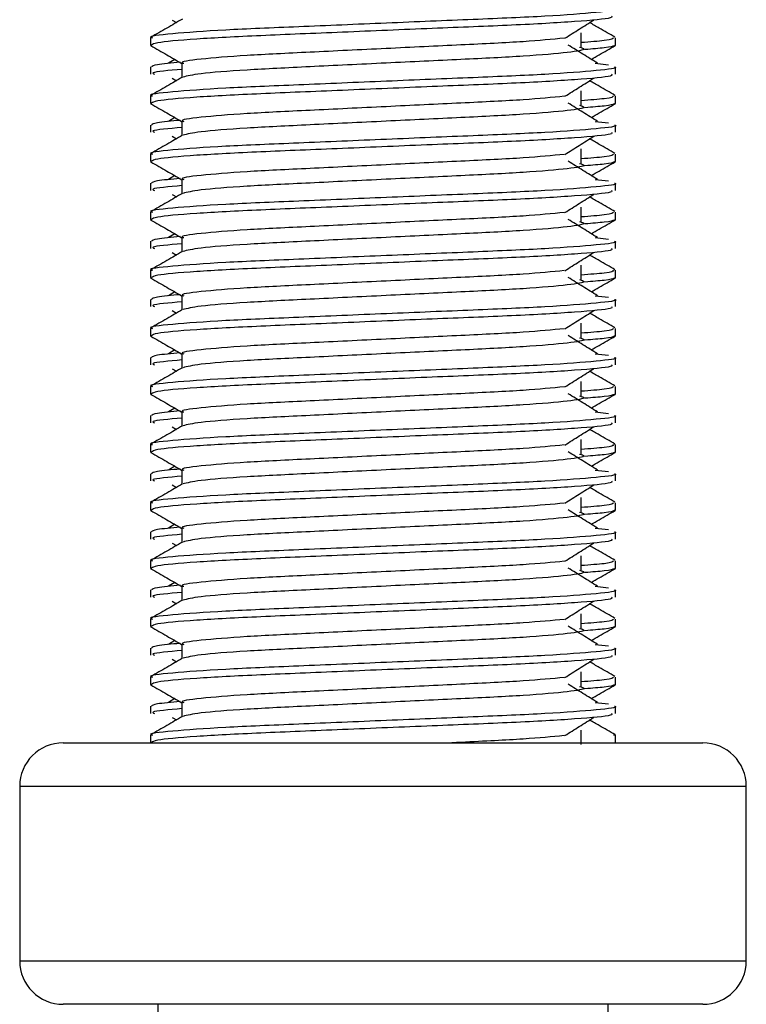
# Model space of a CAD drawing. Header units: millimetres. Extents: x 0 to 420, y 0 to 297.
# Tile 11 of 62: x 85.03 to 86.85, y 186.55 to 189.01. Entities that reach past the tile are written whole.
import ezdxf

# ---------------------------------------------------------------- set-up
doc = ezdxf.new("R2010")
doc.units = ezdxf.units.MM

msp = doc.modelspace()

# ---------------------------------------------------------------- linework, layer by layer
at = {"color": 7, "linetype": 'Continuous', "lineweight": 25}
for p, q in [((85.41129, 189.00728), (85.42158, 189.0008)), ((86.43259, 188.9393), (86.43259, 188.97559)), ((85.35699, 188.96269), (85.35699, 188.9446)), ((86.51853, 188.9446), (86.51853, 188.96269)), ((85.35733, 188.94383), (85.36027, 188.94317)), ((86.516, 188.9446), (86.51818, 188.94383)), ((85.41741, 188.90893), (85.40174, 188.89921)), ((85.43557, 188.89917), (85.43557, 188.86371)), ((86.46793, 188.89925), (86.50067, 188.89572)), ((85.35699, 188.89015), (85.35699, 188.872)), ((86.51853, 188.872), (86.51853, 188.89015)), ((85.41129, 188.86209), (85.42158, 188.85561)), ((86.43259, 188.7941), (86.43259, 188.8304)), ((85.35699, 188.8175), (85.35699, 188.79941)), ((86.51853, 188.79941), (86.51853, 188.8175)), ((85.35733, 188.79864), (85.36027, 188.79798)), ((86.516, 188.79941), (86.51818, 188.79864)), ((85.41741, 188.76374), (85.40174, 188.75402)), ((85.43557, 188.75398), (85.43557, 188.71852)), ((86.46793, 188.75406), (86.50067, 188.75053)), ((85.35699, 188.74496), (85.35699, 188.72681)), ((86.51853, 188.72681), (86.51853, 188.74496)), ((85.41129, 188.7169), (85.42158, 188.71041)), ((86.43259, 188.64891), (86.43259, 188.68521)), ((85.35699, 188.67231), (85.35699, 188.65422)), ((85.35733, 188.65344), (85.36027, 188.65279)), ((86.516, 188.65422), (86.51818, 188.65344)), ((86.51853, 188.65422), (86.51853, 188.67231)), ((85.41741, 188.61854), (85.40174, 188.60883)), ((85.43557, 188.60878), (85.43557, 188.57332)), ((86.46793, 188.60886), (86.50067, 188.60534)), ((85.35699, 188.59977), (85.35699, 188.58162)), ((86.51853, 188.58162), (86.51853, 188.59977)), ((85.41129, 188.5717), (85.42158, 188.56522)), ((86.43259, 188.50372), (86.43259, 188.54002)), ((85.35699, 188.52712), (85.35699, 188.50902)), ((85.35733, 188.50825), (85.36027, 188.5076)), ((86.516, 188.50902), (86.51818, 188.50825)), ((86.51853, 188.50902), (86.51853, 188.52712)), ((85.41741, 188.47335), (85.40174, 188.46364)), ((85.43557, 188.46359), (85.43557, 188.42813)), ((86.46793, 188.46367), (86.50067, 188.46014)), ((85.35699, 188.45458), (85.35699, 188.43642)), ((86.51853, 188.43642), (86.51853, 188.45458)), ((85.41129, 188.42651), (85.42158, 188.42003)), ((86.43259, 188.35853), (86.43259, 188.39482)), ((85.35699, 188.38192), (85.35699, 188.36383)), ((85.35733, 188.36306), (85.36027, 188.3624)), ((86.516, 188.36383), (86.51818, 188.36306)), ((86.51853, 188.36383), (86.51853, 188.38192)), ((85.35699, 188.30938), (85.35699, 188.29123)), ((85.41741, 188.32816), (85.40174, 188.31844)), ((85.43557, 188.3184), (85.43557, 188.28294)), ((86.46793, 188.31848), (86.50067, 188.31495)), ((86.51853, 188.29123), (86.51853, 188.30938)), ((85.41129, 188.28132), (85.42158, 188.27483)), ((85.35699, 188.23673), (85.35699, 188.21864)), ((86.43259, 188.21333), (86.43259, 188.24963)), ((86.51853, 188.21864), (86.51853, 188.23673)), ((85.35733, 188.21787), (85.36027, 188.21721)), ((86.516, 188.21864), (86.51818, 188.21787)), ((85.35699, 188.16419), (85.35699, 188.14604)), ((85.41741, 188.18297), (85.40174, 188.17325)), ((85.43557, 188.17321), (85.43557, 188.13774)), ((86.46793, 188.17329), (86.50067, 188.16976)), ((86.51853, 188.14604), (86.51853, 188.16419)), ((85.41129, 188.13612), (85.42158, 188.12964)), ((85.35699, 188.09154), (85.35699, 188.07345)), ((86.43259, 188.06814), (86.43259, 188.10444)), ((86.51853, 188.07345), (86.51853, 188.09154)), ((85.35733, 188.07267), (85.36027, 188.07202)), ((86.516, 188.07345), (86.51818, 188.07267)), ((85.41741, 188.03777), (85.40174, 188.02806)), ((85.35699, 188.019), (85.35699, 188.00085)), ((85.43557, 188.02801), (85.43557, 187.99255)), ((86.46793, 188.02809), (86.50067, 188.02457)), ((86.51853, 188.00085), (86.51853, 188.019)), ((85.41129, 187.99093), (85.42158, 187.98445)), ((85.35699, 187.94635), (85.35699, 187.92825)), ((86.43259, 187.92295), (86.43259, 187.95925)), ((86.51853, 187.92825), (86.51853, 187.94635)), ((85.35733, 187.92748), (85.36027, 187.92683)), ((86.516, 187.92825), (86.51818, 187.92748)), ((85.41741, 187.89258), (85.40174, 187.88287)), ((85.35699, 187.87381), (85.35699, 187.85565)), ((85.43557, 187.88282), (85.43557, 187.84736)), ((86.46793, 187.8829), (86.50067, 187.87937)), ((86.51853, 187.85565), (86.51853, 187.87381)), ((85.41129, 187.84574), (85.42158, 187.83926)), ((85.35699, 187.80115), (85.35699, 187.78306)), ((86.43259, 187.77776), (86.43259, 187.81405)), ((86.51853, 187.78306), (86.51853, 187.80115)), ((85.35733, 187.78229), (85.36027, 187.78163)), ((86.516, 187.78306), (86.51818, 187.78229)), ((85.41741, 187.74739), (85.40174, 187.73767)), ((85.35699, 187.72861), (85.35699, 187.71046)), ((85.43557, 187.73763), (85.43557, 187.70217)), ((86.46793, 187.73771), (86.50067, 187.73418)), ((86.51853, 187.71046), (86.51853, 187.72861)), ((85.41129, 187.70055), (85.42158, 187.69406)), ((86.43259, 187.63256), (86.43259, 187.66886)), ((85.35699, 187.65596), (85.35699, 187.63787)), ((86.51853, 187.63787), (86.51853, 187.65596)), ((85.35733, 187.6371), (85.36027, 187.63644)), ((86.516, 187.63787), (86.51818, 187.6371)), ((85.41741, 187.6022), (85.40174, 187.59248)), ((85.35699, 187.58342), (85.35699, 187.56527)), ((85.43557, 187.59244), (85.43557, 187.55697)), ((86.46793, 187.59252), (86.50067, 187.58899)), ((86.51853, 187.56527), (86.51853, 187.58342)), ((85.41129, 187.55535), (85.42158, 187.54887)), ((86.43259, 187.48737), (86.43259, 187.52367)), ((85.35699, 187.51077), (85.35699, 187.49268)), ((86.51853, 187.49268), (86.51853, 187.51077)), ((85.35733, 187.4919), (85.36027, 187.49125)), ((86.516, 187.49268), (86.51818, 187.4919)), ((85.41741, 187.457), (85.40174, 187.44729)), ((85.35699, 187.43823), (85.35699, 187.42008)), ((85.43557, 187.44724), (85.43557, 187.41178)), ((86.46793, 187.44732), (86.50067, 187.4438)), ((86.51853, 187.42008), (86.51853, 187.43823)), ((85.41129, 187.41016), (85.42158, 187.40368)), ((86.43259, 187.34218), (86.43259, 187.37848)), ((85.35699, 187.36558), (85.35699, 187.34748)), ((86.51853, 187.34748), (86.51853, 187.36558)), ((85.35733, 187.34671), (85.36027, 187.34606)), ((86.516, 187.34748), (86.51818, 187.34671)), ((85.41741, 187.31181), (85.40174, 187.3021)), ((85.43557, 187.30205), (85.43557, 187.26659)), ((86.46793, 187.30213), (86.50067, 187.2986)), ((85.35699, 187.29304), (85.35699, 187.27488)), ((86.51853, 187.27488), (86.51853, 187.29304)), ((85.41129, 187.26497), (85.42158, 187.25849)), ((86.43259, 187.19699), (86.43259, 187.23328)), ((85.1392, 187.20152), (86.73631, 187.20152)), ((85.35699, 187.22038), (85.35699, 187.20152)), ((86.51853, 187.20152), (86.51853, 187.22038)), ((85.0303, 187.09262), (85.0303, 186.65705)), ((86.84521, 187.09262), (85.0303, 187.09262)), ((86.84521, 186.65705), (86.84521, 187.09262)), ((85.0303, 186.65705), (85.90628, 186.65705)), ((85.90628, 186.65705), (86.84521, 186.65705)), ((85.91006, 186.54815), (85.1392, 186.54815)), ((85.37513, 186.54815), (85.37513, 186.11257)), ((86.73631, 186.54815), (85.91006, 186.54815)), ((86.50038, 186.11257), (86.50038, 186.54815))]:
    msp.add_line(p, q, dxfattribs=at)
for centre, start, end in [((85.1392, 187.09262), 90, 180), ((86.73631, 187.09262), 0, 90), ((85.1392, 186.65705), 180, 270), ((86.73631, 186.65705), 270, 0)]:
    msp.add_arc(centre, 0.10889, start, end, dxfattribs=at)
for points, knots in [([(86.51604, 189.03535), (86.51683, 189.03509), (86.52626, 189.03202), (86.47817, 189.02612), (86.35531, 189.01653), (86.16616, 189.00851), (85.94607, 188.99952), (85.72501, 188.99015), (85.53228, 188.98228), (85.4049, 188.97291), (85.34795, 188.96638), (85.36063, 188.96313), (85.36233, 188.96269)], [0, 0, 0, 0, 0.0110241, 0.1311888, 0.2546953, 0.3734373, 0.495237, 0.6181845, 0.7364377, 0.859358, 0.981202, 1, 1, 1, 1]), ([(85.43706, 189.00976), (85.42393, 189.00216), (85.39768, 188.98696), (85.37141, 188.97176), (85.35828, 188.96416)], [0, 0, 0, 0, 0.499935, 1, 1, 1, 1]), ([(86.50881, 189.01719), (86.50997, 189.01564), (86.51322, 189.0113), (86.42638, 189.00324), (86.26889, 188.99422), (86.06066, 188.98622), (85.83635, 188.97664), (85.62546, 188.96814), (85.46076, 188.95971), (85.3689, 188.95114), (85.36217, 188.94646), (85.35951, 188.9446)], [0, 0, 0, 0, 0.0687542, 0.1915913, 0.313424, 0.4320526, 0.5554842, 0.6757146, 0.7957061, 0.9191739, 1, 1, 1, 1]), ([(86.39213, 188.96181), (86.40413, 188.96939), (86.42813, 188.98455), (86.45219, 188.9997), (86.46422, 189.00728)], [0, 0, 0, 0, 0.4999896, 1, 1, 1, 1]), ([(86.51723, 188.96416), (86.5041, 188.97176), (86.483, 188.98397), (86.4619, 188.99619), (86.45393, 189.0008)], [0, 0, 0, 0, 0.622406, 1, 1, 1, 1]), ([(86.39065, 188.96187), (86.35993, 188.9589), (86.29761, 188.95287), (86.13457, 188.94497), (85.94513, 188.936), (85.75376, 188.92662), (85.58716, 188.91875), (85.47698, 188.90939), (85.42774, 188.90285), (85.43876, 188.89959), (85.44025, 188.89915)], [0, 0, 0, 0, 0.1340309, 0.2719374, 0.4133992, 0.5561955, 0.6935339, 0.8362986, 0.9778119, 1, 1, 1, 1]), ([(86.51318, 188.96269), (86.51209, 188.96044), (86.51028, 188.9567), (86.45462, 188.95248), (86.43259, 188.95081)], [0, 0, 0, 0, 0.6042483, 1, 1, 1, 1]), ([(85.35816, 188.94322), (85.37129, 188.93562), (85.3971, 188.92069), (85.4229, 188.90575), (85.43557, 188.89842)], [0, 0, 0, 0, 0.5088672, 1, 1, 1, 1]), ([(86.42862, 188.93937), (86.43397, 188.93783), (86.4491, 188.93348), (86.40725, 188.92629), (86.29825, 188.91671), (86.13537, 188.90869), (85.94505, 188.8997), (85.75326, 188.89032), (85.58917, 188.88247), (85.47067, 188.87316), (85.4489, 188.86736), (85.43828, 188.86452)], [0, 0, 0, 0, 0.0638066, 0.1803218, 0.300081, 0.415215, 0.5333173, 0.6525337, 0.7671935, 0.8863835, 1, 1, 1, 1]), ([(86.47377, 188.89921), (86.46154, 188.90679), (86.43707, 188.92195), (86.41265, 188.93711), (86.40044, 188.94469)], [0, 0, 0, 0, 0.5000108, 1, 1, 1, 1]), ([(86.51524, 188.94317), (86.51138, 188.94136), (86.50487, 188.9383), (86.46034, 188.93488), (86.44225, 188.93349)], [0, 0, 0, 0, 0.5937937, 1, 1, 1, 1]), ([(86.4581, 188.90893), (86.46472, 188.91276), (86.48447, 188.92419), (86.50422, 188.93562), (86.51735, 188.94322)], [0, 0, 0, 0, 0.3351873, 1, 1, 1, 1]), ([(85.43152, 188.90183), (85.40918, 188.89976), (85.36498, 188.89566), (85.36129, 188.89198), (85.35947, 188.89015)], [0, 0, 0, 0, 0.5055846, 1, 1, 1, 1]), ([(86.51604, 188.89015), (86.51683, 188.8899), (86.52626, 188.88683), (86.47817, 188.88092), (86.35531, 188.87133), (86.16616, 188.86332), (85.94607, 188.85433), (85.72501, 188.84495), (85.53228, 188.83708), (85.4049, 188.82772), (85.34795, 188.82118), (85.36063, 188.81794), (85.36233, 188.8175)], [0, 0, 0, 0, 0.0110241, 0.1311888, 0.2546953, 0.3734373, 0.495237, 0.6181845, 0.7364377, 0.859358, 0.981202, 1, 1, 1, 1]), ([(85.43557, 188.88406), (85.40262, 188.8811), (85.35557, 188.87687), (85.36413, 188.87312), (85.3667, 188.872)], [0, 0, 0, 0, 0.7002075, 1, 1, 1, 1]), ([(85.43706, 188.86457), (85.42393, 188.85697), (85.39768, 188.84177), (85.37141, 188.82657), (85.35828, 188.81897)], [0, 0, 0, 0, 0.499935, 1, 1, 1, 1]), ([(86.50881, 188.872), (86.50997, 188.87045), (86.51322, 188.86611), (86.42638, 188.85805), (86.26889, 188.84903), (86.06066, 188.84103), (85.83635, 188.83145), (85.62546, 188.82295), (85.46076, 188.81452), (85.3689, 188.80595), (85.36217, 188.80126), (85.35951, 188.79941)], [0, 0, 0, 0, 0.0687542, 0.1915913, 0.313424, 0.4320526, 0.5554842, 0.6757146, 0.7957061, 0.9191739, 1, 1, 1, 1]), ([(86.39213, 188.81662), (86.40413, 188.8242), (86.42813, 188.83935), (86.45219, 188.85451), (86.46422, 188.86209)], [0, 0, 0, 0, 0.4999896, 1, 1, 1, 1]), ([(86.51723, 188.81897), (86.5041, 188.82657), (86.483, 188.83878), (86.4619, 188.85099), (86.45393, 188.85561)], [0, 0, 0, 0, 0.622406, 1, 1, 1, 1]), ([(86.39065, 188.81667), (86.35993, 188.8137), (86.29761, 188.80768), (86.13457, 188.79978), (85.94513, 188.79081), (85.75376, 188.78143), (85.58716, 188.77356), (85.47698, 188.7642), (85.42774, 188.75766), (85.43876, 188.7544), (85.44025, 188.75396)], [0, 0, 0, 0, 0.1340309, 0.2719374, 0.4133992, 0.5561955, 0.6935339, 0.8362986, 0.9778119, 1, 1, 1, 1]), ([(86.51318, 188.8175), (86.51209, 188.81524), (86.51028, 188.81151), (86.45462, 188.80729), (86.43259, 188.80562)], [0, 0, 0, 0, 0.6042483, 1, 1, 1, 1]), ([(85.35816, 188.79803), (85.37129, 188.79043), (85.3971, 188.7755), (85.4229, 188.76056), (85.43557, 188.75323)], [0, 0, 0, 0, 0.5088672, 1, 1, 1, 1]), ([(86.42862, 188.79418), (86.43397, 188.79264), (86.4491, 188.78829), (86.40725, 188.7811), (86.29825, 188.77151), (86.13537, 188.7635), (85.94505, 188.75451), (85.75326, 188.74513), (85.58917, 188.73728), (85.47067, 188.72797), (85.4489, 188.72217), (85.43828, 188.71933)], [0, 0, 0, 0, 0.0638066, 0.1803218, 0.300081, 0.415215, 0.5333173, 0.6525337, 0.7671935, 0.8863835, 1, 1, 1, 1]), ([(86.47377, 188.75402), (86.46154, 188.7616), (86.43707, 188.77676), (86.41265, 188.79192), (86.40044, 188.79949)], [0, 0, 0, 0, 0.5000108, 1, 1, 1, 1]), ([(86.51524, 188.79798), (86.51138, 188.79617), (86.50487, 188.79311), (86.46034, 188.78968), (86.44225, 188.78829)], [0, 0, 0, 0, 0.5937937, 1, 1, 1, 1]), ([(86.4581, 188.76374), (86.46472, 188.76757), (86.48447, 188.779), (86.50422, 188.79043), (86.51735, 188.79803)], [0, 0, 0, 0, 0.3351873, 1, 1, 1, 1]), ([(85.43152, 188.75664), (85.40918, 188.75457), (85.36498, 188.75047), (85.36129, 188.74678), (85.35947, 188.74496)], [0, 0, 0, 0, 0.5055846, 1, 1, 1, 1]), ([(86.51604, 188.74496), (86.51683, 188.7447), (86.52626, 188.74164), (86.47817, 188.73573), (86.35531, 188.72614), (86.16616, 188.71812), (85.94607, 188.70913), (85.72501, 188.69976), (85.53228, 188.69189), (85.4049, 188.68253), (85.34795, 188.67599), (85.36063, 188.67274), (85.36233, 188.67231)], [0, 0, 0, 0, 0.0110241, 0.1311888, 0.2546953, 0.3734373, 0.495237, 0.6181845, 0.7364377, 0.859358, 0.981202, 1, 1, 1, 1]), ([(86.50881, 188.72681), (86.50997, 188.72525), (86.51322, 188.72092), (86.42638, 188.71286), (86.26889, 188.70383), (86.06066, 188.69583), (85.83635, 188.68626), (85.62546, 188.67776), (85.46076, 188.66933), (85.3689, 188.66076), (85.36217, 188.65607), (85.35951, 188.65422)], [0, 0, 0, 0, 0.0687542, 0.1915913, 0.313424, 0.4320526, 0.5554842, 0.6757146, 0.7957061, 0.9191739, 1, 1, 1, 1]), ([(85.43557, 188.73886), (85.40262, 188.7359), (85.35557, 188.73168), (85.36413, 188.72793), (85.3667, 188.72681)], [0, 0, 0, 0, 0.7002075, 1, 1, 1, 1]), ([(85.43706, 188.71938), (85.42393, 188.71178), (85.39768, 188.69657), (85.37141, 188.68138), (85.35828, 188.67378)], [0, 0, 0, 0, 0.499935, 1, 1, 1, 1]), ([(86.39213, 188.67143), (86.40413, 188.679), (86.42813, 188.69416), (86.45219, 188.70932), (86.46422, 188.7169)], [0, 0, 0, 0, 0.49998964, 1, 1, 1, 1]), ([(86.51723, 188.67378), (86.5041, 188.68138), (86.483, 188.69359), (86.4619, 188.7058), (86.45393, 188.71041)], [0, 0, 0, 0, 0.622406, 1, 1, 1, 1]), ([(85.35816, 188.65283), (85.37129, 188.64524), (85.3971, 188.63031), (85.4229, 188.61537), (85.43557, 188.60803)], [0, 0, 0, 0, 0.5088672, 1, 1, 1, 1]), ([(86.39065, 188.67148), (86.35993, 188.66851), (86.29761, 188.66248), (86.13457, 188.65459), (85.94513, 188.64562), (85.75376, 188.63624), (85.58716, 188.62837), (85.47698, 188.61901), (85.42774, 188.61246), (85.43876, 188.60921), (85.44025, 188.60877)], [0, 0, 0, 0, 0.1340309, 0.2719374, 0.4133992, 0.5561955, 0.6935339, 0.8362986, 0.9778119, 1, 1, 1, 1]), ([(86.47377, 188.60883), (86.46154, 188.61641), (86.43707, 188.63157), (86.41265, 188.64672), (86.40044, 188.6543)], [0, 0, 0, 0, 0.5000108, 1, 1, 1, 1]), ([(86.51318, 188.67231), (86.51209, 188.67005), (86.51028, 188.66632), (86.45462, 188.66209), (86.43259, 188.66042)], [0, 0, 0, 0, 0.6042483, 1, 1, 1, 1]), ([(86.51524, 188.65279), (86.51138, 188.65097), (86.50487, 188.64791), (86.46034, 188.64449), (86.44225, 188.6431)], [0, 0, 0, 0, 0.5937937, 1, 1, 1, 1]), ([(86.4581, 188.61854), (86.46472, 188.62238), (86.48447, 188.63381), (86.50422, 188.64524), (86.51735, 188.65283)], [0, 0, 0, 0, 0.3351873, 1, 1, 1, 1]), ([(86.42862, 188.64898), (86.43397, 188.64744), (86.4491, 188.64309), (86.40725, 188.63591), (86.29825, 188.62632), (86.13537, 188.6183), (85.94505, 188.60932), (85.75326, 188.59994), (85.58917, 188.59208), (85.47067, 188.58278), (85.4489, 188.57697), (85.43828, 188.57414)], [0, 0, 0, 0, 0.0638066, 0.1803218, 0.300081, 0.415215, 0.5333173, 0.6525337, 0.7671935, 0.8863835, 1, 1, 1, 1]), ([(85.43152, 188.61144), (85.40918, 188.60937), (85.36498, 188.60528), (85.36129, 188.60159), (85.35947, 188.59977)], [0, 0, 0, 0, 0.5055846, 1, 1, 1, 1]), ([(86.51604, 188.59977), (86.51683, 188.59951), (86.52626, 188.59644), (86.47817, 188.59054), (86.35531, 188.58095), (86.16616, 188.57293), (85.94607, 188.56394), (85.72501, 188.55457), (85.53228, 188.5467), (85.4049, 188.53734), (85.34795, 188.5308), (85.36063, 188.52755), (85.36233, 188.52712)], [0, 0, 0, 0, 0.0110241, 0.1311888, 0.2546953, 0.3734373, 0.495237, 0.6181845, 0.7364377, 0.859358, 0.981202, 1, 1, 1, 1]), ([(86.50881, 188.58162), (86.50997, 188.58006), (86.51322, 188.57573), (86.42638, 188.56766), (86.26889, 188.55864), (86.06066, 188.55064), (85.83635, 188.54107), (85.62546, 188.53257), (85.46076, 188.52413), (85.3689, 188.51557), (85.36217, 188.51088), (85.35951, 188.50902)], [0, 0, 0, 0, 0.0687542, 0.1915913, 0.313424, 0.4320526, 0.5554842, 0.6757146, 0.7957061, 0.9191739, 1, 1, 1, 1]), ([(85.43557, 188.59367), (85.40262, 188.59071), (85.35557, 188.58648), (85.36413, 188.58274), (85.3667, 188.58162)], [0, 0, 0, 0, 0.7002075, 1, 1, 1, 1]), ([(85.43706, 188.57418), (85.42393, 188.56658), (85.39768, 188.55138), (85.37141, 188.53618), (85.35828, 188.52859)], [0, 0, 0, 0, 0.499935, 1, 1, 1, 1]), ([(86.39213, 188.52623), (86.40413, 188.53381), (86.42813, 188.54897), (86.45219, 188.56412), (86.46422, 188.5717)], [0, 0, 0, 0, 0.4999896, 1, 1, 1, 1]), ([(86.51723, 188.52859), (86.5041, 188.53618), (86.483, 188.54839), (86.4619, 188.56061), (86.45393, 188.56522)], [0, 0, 0, 0, 0.622406, 1, 1, 1, 1]), ([(85.35816, 188.50764), (85.37129, 188.50004), (85.3971, 188.48511), (85.4229, 188.47018), (85.43557, 188.46284)], [0, 0, 0, 0, 0.5088672, 1, 1, 1, 1]), ([(86.39065, 188.52629), (86.35993, 188.52332), (86.29761, 188.51729), (86.13457, 188.5094), (85.94513, 188.50042), (85.75376, 188.49105), (85.58716, 188.48318), (85.47698, 188.47381), (85.42774, 188.46727), (85.43876, 188.46401), (85.44025, 188.46357)], [0, 0, 0, 0, 0.1340309, 0.2719374, 0.4133992, 0.5561955, 0.6935339, 0.8362986, 0.9778119, 1, 1, 1, 1]), ([(86.47377, 188.46364), (86.46154, 188.47122), (86.43707, 188.48637), (86.41265, 188.50153), (86.40044, 188.50911)], [0, 0, 0, 0, 0.5000108, 1, 1, 1, 1]), ([(86.51318, 188.52712), (86.51209, 188.52486), (86.51028, 188.52112), (86.45462, 188.5169), (86.43259, 188.51523)], [0, 0, 0, 0, 0.6042483, 1, 1, 1, 1]), ([(86.51524, 188.5076), (86.51138, 188.50578), (86.50487, 188.50272), (86.46034, 188.4993), (86.44225, 188.49791)], [0, 0, 0, 0, 0.5937937, 1, 1, 1, 1]), ([(86.4581, 188.47335), (86.46472, 188.47718), (86.48447, 188.48862), (86.50422, 188.50004), (86.51735, 188.50764)], [0, 0, 0, 0, 0.3351873, 1, 1, 1, 1]), ([(86.42862, 188.50379), (86.43397, 188.50225), (86.4491, 188.4979), (86.40725, 188.49072), (86.29825, 188.48113), (86.13537, 188.47311), (85.94505, 188.46412), (85.75326, 188.45474), (85.58917, 188.44689), (85.47067, 188.43759), (85.4489, 188.43178), (85.43828, 188.42895)], [0, 0, 0, 0, 0.0638066, 0.1803218, 0.300081, 0.415215, 0.5333173, 0.6525337, 0.7671935, 0.8863835, 1, 1, 1, 1]), ([(85.43152, 188.46625), (85.40918, 188.46418), (85.36498, 188.46008), (85.36129, 188.4564), (85.35947, 188.45458)], [0, 0, 0, 0, 0.5055846, 1, 1, 1, 1]), ([(86.51604, 188.45458), (86.51683, 188.45432), (86.52626, 188.45125), (86.47817, 188.44535), (86.35531, 188.43576), (86.16616, 188.42774), (85.94607, 188.41875), (85.72501, 188.40938), (85.53228, 188.4015), (85.4049, 188.39214), (85.34795, 188.38561), (85.36063, 188.38236), (85.36233, 188.38192)], [0, 0, 0, 0, 0.01102406, 0.13118876, 0.25469534, 0.37343726, 0.49523701, 0.61818446, 0.73643772, 0.85935802, 0.98120202, 1, 1, 1, 1]), ([(86.50881, 188.43642), (86.50997, 188.43487), (86.51322, 188.43053), (86.42638, 188.42247), (86.26889, 188.41345), (86.06066, 188.40545), (85.83635, 188.39587), (85.62546, 188.38737), (85.46076, 188.37894), (85.3689, 188.37037), (85.36217, 188.36569), (85.35951, 188.36383)], [0, 0, 0, 0, 0.0687542, 0.1915913, 0.313424, 0.4320526, 0.5554842, 0.6757146, 0.7957061, 0.9191739, 1, 1, 1, 1]), ([(85.43557, 188.44848), (85.40262, 188.44552), (85.35557, 188.44129), (85.36413, 188.43755), (85.3667, 188.43642)], [0, 0, 0, 0, 0.7002075, 1, 1, 1, 1]), ([(85.43706, 188.42899), (85.42393, 188.42139), (85.39768, 188.40619), (85.37141, 188.39099), (85.35828, 188.38339)], [0, 0, 0, 0, 0.499935, 1, 1, 1, 1]), ([(86.39213, 188.38104), (86.40413, 188.38862), (86.42813, 188.40378), (86.45219, 188.41893), (86.46422, 188.42651)], [0, 0, 0, 0, 0.4999896, 1, 1, 1, 1]), ([(86.51723, 188.38339), (86.5041, 188.39099), (86.483, 188.4032), (86.4619, 188.41542), (86.45393, 188.42003)], [0, 0, 0, 0, 0.622406, 1, 1, 1, 1]), ([(85.35816, 188.36245), (85.37129, 188.35485), (85.3971, 188.33992), (85.4229, 188.32498), (85.43557, 188.31765)], [0, 0, 0, 0, 0.5088672, 1, 1, 1, 1]), ([(86.39065, 188.3811), (86.35993, 188.37813), (86.29761, 188.3721), (86.13457, 188.3642), (85.94513, 188.35523), (85.75376, 188.34585), (85.58716, 188.33798), (85.47698, 188.32862), (85.42774, 188.32208), (85.43876, 188.31882), (85.44025, 188.31838)], [0, 0, 0, 0, 0.1340309, 0.2719374, 0.4133992, 0.5561955, 0.6935339, 0.8362986, 0.9778119, 1, 1, 1, 1]), ([(86.42862, 188.3586), (86.43397, 188.35706), (86.4491, 188.35271), (86.40725, 188.34552), (86.29825, 188.33594), (86.13537, 188.32792), (85.94505, 188.31893), (85.75326, 188.30955), (85.58917, 188.3017), (85.47067, 188.29239), (85.4489, 188.28659), (85.43828, 188.28375)], [0, 0, 0, 0, 0.0638066, 0.1803218, 0.300081, 0.415215, 0.5333173, 0.6525337, 0.7671935, 0.8863835, 1, 1, 1, 1]), ([(86.47377, 188.31844), (86.46154, 188.32602), (86.43707, 188.34118), (86.41265, 188.35634), (86.40044, 188.36392)], [0, 0, 0, 0, 0.5000108, 1, 1, 1, 1]), ([(86.51318, 188.38192), (86.51209, 188.37967), (86.51028, 188.37593), (86.45462, 188.37171), (86.43259, 188.37004)], [0, 0, 0, 0, 0.6042483, 1, 1, 1, 1]), ([(86.51524, 188.3624), (86.51138, 188.36059), (86.50487, 188.35753), (86.46034, 188.35411), (86.44225, 188.35272)], [0, 0, 0, 0, 0.5937937, 1, 1, 1, 1]), ([(86.4581, 188.32816), (86.46472, 188.33199), (86.48447, 188.34342), (86.50422, 188.35485), (86.51735, 188.36245)], [0, 0, 0, 0, 0.33518732, 1, 1, 1, 1]), ([(86.51604, 188.30938), (86.51683, 188.30913), (86.52626, 188.30606), (86.47817, 188.30015), (86.35531, 188.29056), (86.16616, 188.28255), (85.94607, 188.27356), (85.72501, 188.26418), (85.53228, 188.25631), (85.4049, 188.24695), (85.34795, 188.24041), (85.36063, 188.23717), (85.36233, 188.23673)], [0, 0, 0, 0, 0.01102406, 0.13118876, 0.25469534, 0.37343726, 0.49523701, 0.61818446, 0.73643772, 0.85935802, 0.98120202, 1, 1, 1, 1]), ([(85.43152, 188.32106), (85.40918, 188.31899), (85.36498, 188.31489), (85.36129, 188.31121), (85.35947, 188.30938)], [0, 0, 0, 0, 0.5055846, 1, 1, 1, 1]), ([(85.43706, 188.2838), (85.42393, 188.2762), (85.39768, 188.261), (85.37141, 188.2458), (85.35828, 188.2382)], [0, 0, 0, 0, 0.499935, 1, 1, 1, 1]), ([(86.50881, 188.29123), (86.50997, 188.28968), (86.51322, 188.28534), (86.42638, 188.27728), (86.26889, 188.26826), (86.06066, 188.26026), (85.83635, 188.25068), (85.62546, 188.24218), (85.46076, 188.23375), (85.3689, 188.22518), (85.36217, 188.22049), (85.35951, 188.21864)], [0, 0, 0, 0, 0.0687542, 0.1915913, 0.313424, 0.4320526, 0.5554842, 0.6757146, 0.7957061, 0.9191739, 1, 1, 1, 1]), ([(85.43557, 188.30329), (85.40262, 188.30033), (85.35557, 188.2961), (85.36413, 188.29235), (85.3667, 188.29123)], [0, 0, 0, 0, 0.7002075, 1, 1, 1, 1]), ([(86.39213, 188.23585), (86.40413, 188.24343), (86.42813, 188.25858), (86.45219, 188.27374), (86.46422, 188.28132)], [0, 0, 0, 0, 0.4999896, 1, 1, 1, 1]), ([(86.51723, 188.2382), (86.5041, 188.2458), (86.483, 188.25801), (86.4619, 188.27022), (86.45393, 188.27483)], [0, 0, 0, 0, 0.622406, 1, 1, 1, 1]), ([(86.39065, 188.2359), (86.35993, 188.23293), (86.29761, 188.22691), (86.13457, 188.21901), (85.94513, 188.21004), (85.75376, 188.20066), (85.58716, 188.19279), (85.47698, 188.18343), (85.42774, 188.17689), (85.43876, 188.17363), (85.44025, 188.17319)], [0, 0, 0, 0, 0.1340309, 0.2719374, 0.4133992, 0.5561955, 0.6935339, 0.8362986, 0.9778119, 1, 1, 1, 1]), ([(86.51318, 188.23673), (86.51209, 188.23447), (86.51028, 188.23074), (86.45462, 188.22652), (86.43259, 188.22485)], [0, 0, 0, 0, 0.6042483, 1, 1, 1, 1]), ([(85.35816, 188.21726), (85.37129, 188.20966), (85.3971, 188.19473), (85.4229, 188.17979), (85.43557, 188.17246)], [0, 0, 0, 0, 0.5088672, 1, 1, 1, 1]), ([(86.42862, 188.21341), (86.43397, 188.21187), (86.4491, 188.20752), (86.40725, 188.20033), (86.29825, 188.19074), (86.13537, 188.18273), (85.94505, 188.17374), (85.75326, 188.16436), (85.58917, 188.15651), (85.47067, 188.1472), (85.4489, 188.14139), (85.43828, 188.13856)], [0, 0, 0, 0, 0.0638066, 0.1803218, 0.300081, 0.415215, 0.5333173, 0.6525337, 0.7671935, 0.8863835, 1, 1, 1, 1]), ([(86.47377, 188.17325), (86.46154, 188.18083), (86.43707, 188.19599), (86.41265, 188.21115), (86.40044, 188.21872)], [0, 0, 0, 0, 0.5000108, 1, 1, 1, 1]), ([(86.51524, 188.21721), (86.51138, 188.21539), (86.50487, 188.21234), (86.46034, 188.20891), (86.44225, 188.20752)], [0, 0, 0, 0, 0.5937937, 1, 1, 1, 1]), ([(86.4581, 188.18297), (86.46472, 188.1868), (86.48447, 188.19823), (86.50422, 188.20966), (86.51735, 188.21726)], [0, 0, 0, 0, 0.33518732, 1, 1, 1, 1]), ([(86.51604, 188.16419), (86.51683, 188.16393), (86.52626, 188.16087), (86.47817, 188.15496), (86.35531, 188.14537), (86.16616, 188.13735), (85.94607, 188.12836), (85.72501, 188.11899), (85.53228, 188.11112), (85.4049, 188.10176), (85.34795, 188.09522), (85.36063, 188.09197), (85.36233, 188.09154)], [0, 0, 0, 0, 0.0110241, 0.1311888, 0.2546953, 0.3734373, 0.495237, 0.6181845, 0.7364377, 0.859358, 0.981202, 1, 1, 1, 1]), ([(85.43152, 188.17587), (85.40918, 188.1738), (85.36498, 188.1697), (85.36129, 188.16601), (85.35947, 188.16419)], [0, 0, 0, 0, 0.5055846, 1, 1, 1, 1]), ([(85.43706, 188.13861), (85.42393, 188.13101), (85.39768, 188.1158), (85.37141, 188.10061), (85.35828, 188.09301)], [0, 0, 0, 0, 0.499935, 1, 1, 1, 1]), ([(86.50881, 188.14604), (86.50997, 188.14448), (86.51322, 188.14015), (86.42638, 188.13209), (86.26889, 188.12306), (86.06066, 188.11506), (85.83635, 188.10549), (85.62546, 188.09699), (85.46076, 188.08856), (85.3689, 188.07999), (85.36217, 188.0753), (85.35951, 188.07345)], [0, 0, 0, 0, 0.0687542, 0.1915913, 0.313424, 0.4320526, 0.5554842, 0.6757146, 0.7957061, 0.9191739, 1, 1, 1, 1]), ([(85.43557, 188.15809), (85.40262, 188.15513), (85.35557, 188.15091), (85.36413, 188.14716), (85.3667, 188.14604)], [0, 0, 0, 0, 0.7002075, 1, 1, 1, 1]), ([(86.39213, 188.09066), (86.40413, 188.09823), (86.42813, 188.11339), (86.45219, 188.12855), (86.46422, 188.13612)], [0, 0, 0, 0, 0.4999896, 1, 1, 1, 1]), ([(86.51723, 188.09301), (86.5041, 188.10061), (86.483, 188.11282), (86.4619, 188.12503), (86.45393, 188.12964)], [0, 0, 0, 0, 0.622406, 1, 1, 1, 1]), ([(86.39065, 188.09071), (86.35993, 188.08774), (86.29761, 188.08171), (86.13457, 188.07382), (85.94513, 188.06485), (85.75376, 188.05547), (85.58716, 188.0476), (85.47698, 188.03824), (85.42774, 188.03169), (85.43876, 188.02844), (85.44025, 188.028)], [0, 0, 0, 0, 0.1340309, 0.2719374, 0.4133992, 0.5561955, 0.6935339, 0.8362986, 0.9778119, 1, 1, 1, 1]), ([(86.51318, 188.09154), (86.51209, 188.08928), (86.51028, 188.08555), (86.45462, 188.08132), (86.43259, 188.07965)], [0, 0, 0, 0, 0.6042483, 1, 1, 1, 1]), ([(85.35816, 188.07206), (85.37129, 188.06447), (85.3971, 188.04954), (85.4229, 188.0346), (85.43557, 188.02726)], [0, 0, 0, 0, 0.5088672, 1, 1, 1, 1]), ([(86.42862, 188.06821), (86.43397, 188.06667), (86.4491, 188.06232), (86.40725, 188.05514), (86.29825, 188.04555), (86.13537, 188.03753), (85.94505, 188.02854), (85.75326, 188.01917), (85.58917, 188.01131), (85.47067, 188.00201), (85.4489, 187.9962), (85.43828, 187.99337)], [0, 0, 0, 0, 0.0638066, 0.1803218, 0.300081, 0.415215, 0.5333173, 0.6525337, 0.7671935, 0.8863835, 1, 1, 1, 1]), ([(86.47377, 188.02806), (86.46154, 188.03564), (86.43707, 188.05079), (86.41265, 188.06595), (86.40044, 188.07353)], [0, 0, 0, 0, 0.5000108, 1, 1, 1, 1]), ([(86.51524, 188.07202), (86.51138, 188.0702), (86.50487, 188.06714), (86.46034, 188.06372), (86.44225, 188.06233)], [0, 0, 0, 0, 0.5937937, 1, 1, 1, 1]), ([(86.4581, 188.03777), (86.46472, 188.04161), (86.48447, 188.05304), (86.50422, 188.06447), (86.51735, 188.07206)], [0, 0, 0, 0, 0.3351873, 1, 1, 1, 1]), ([(86.51604, 188.019), (86.51683, 188.01874), (86.52626, 188.01567), (86.47817, 188.00977), (86.35531, 188.00018), (86.16616, 187.99216), (85.94607, 187.98317), (85.72501, 187.9738), (85.53228, 187.96593), (85.4049, 187.95657), (85.34795, 187.95003), (85.36063, 187.94678), (85.36233, 187.94635)], [0, 0, 0, 0, 0.0110241, 0.1311888, 0.2546953, 0.3734373, 0.495237, 0.6181845, 0.7364377, 0.859358, 0.981202, 1, 1, 1, 1]), ([(85.43152, 188.03067), (85.40918, 188.0286), (85.36498, 188.02451), (85.36129, 188.02082), (85.35947, 188.019)], [0, 0, 0, 0, 0.5055846, 1, 1, 1, 1]), ([(85.43706, 187.99341), (85.42393, 187.98581), (85.39768, 187.97061), (85.37141, 187.95541), (85.35828, 187.94782)], [0, 0, 0, 0, 0.499935, 1, 1, 1, 1]), ([(86.50881, 188.00085), (86.50997, 187.99929), (86.51322, 187.99496), (86.42638, 187.98689), (86.26889, 187.97787), (86.06066, 187.96987), (85.83635, 187.9603), (85.62546, 187.9518), (85.46076, 187.94336), (85.3689, 187.9348), (85.36217, 187.93011), (85.35951, 187.92825)], [0, 0, 0, 0, 0.0687542, 0.1915913, 0.313424, 0.4320526, 0.5554842, 0.6757146, 0.7957061, 0.9191739, 1, 1, 1, 1]), ([(85.43557, 188.0129), (85.40262, 188.00994), (85.35557, 188.00571), (85.36413, 188.00197), (85.3667, 188.00085)], [0, 0, 0, 0, 0.7002075, 1, 1, 1, 1]), ([(86.39213, 187.94546), (86.40413, 187.95304), (86.42813, 187.9682), (86.45219, 187.98335), (86.46422, 187.99093)], [0, 0, 0, 0, 0.4999896, 1, 1, 1, 1]), ([(86.51723, 187.94782), (86.5041, 187.95541), (86.483, 187.96762), (86.4619, 187.97984), (86.45393, 187.98445)], [0, 0, 0, 0, 0.622406, 1, 1, 1, 1]), ([(86.39065, 187.94552), (86.35993, 187.94255), (86.29761, 187.93652), (86.13457, 187.92863), (85.94513, 187.91965), (85.75376, 187.91028), (85.58716, 187.90241), (85.47698, 187.89304), (85.42774, 187.8865), (85.43876, 187.88324), (85.44025, 187.8828)], [0, 0, 0, 0, 0.1340309, 0.2719374, 0.4133992, 0.5561955, 0.6935339, 0.8362986, 0.9778119, 1, 1, 1, 1]), ([(86.51318, 187.94635), (86.51209, 187.94409), (86.51028, 187.94035), (86.45462, 187.93613), (86.43259, 187.93446)], [0, 0, 0, 0, 0.6042483, 1, 1, 1, 1]), ([(85.35816, 187.92687), (85.37129, 187.91927), (85.3971, 187.90434), (85.4229, 187.88941), (85.43557, 187.88207)], [0, 0, 0, 0, 0.5088672, 1, 1, 1, 1]), ([(86.42862, 187.92302), (86.43397, 187.92148), (86.4491, 187.91713), (86.40725, 187.90995), (86.29825, 187.90036), (86.13537, 187.89234), (85.94505, 187.88335), (85.75326, 187.87397), (85.58917, 187.86612), (85.47067, 187.85682), (85.4489, 187.85101), (85.43828, 187.84818)], [0, 0, 0, 0, 0.0638066, 0.1803218, 0.300081, 0.415215, 0.5333173, 0.6525337, 0.7671935, 0.8863835, 1, 1, 1, 1]), ([(86.47377, 187.88287), (86.46154, 187.89045), (86.43707, 187.9056), (86.41265, 187.92076), (86.40044, 187.92834)], [0, 0, 0, 0, 0.50001084, 1, 1, 1, 1]), ([(86.51524, 187.92683), (86.51138, 187.92501), (86.50487, 187.92195), (86.46034, 187.91853), (86.44225, 187.91714)], [0, 0, 0, 0, 0.5937937, 1, 1, 1, 1]), ([(86.4581, 187.89258), (86.46472, 187.89641), (86.48447, 187.90785), (86.50422, 187.91927), (86.51735, 187.92687)], [0, 0, 0, 0, 0.3351873, 1, 1, 1, 1]), ([(86.51604, 187.87381), (86.51683, 187.87355), (86.52626, 187.87048), (86.47817, 187.86457), (86.35531, 187.85499), (86.16616, 187.84697), (85.94607, 187.83798), (85.72501, 187.8286), (85.53228, 187.82073), (85.4049, 187.81137), (85.34795, 187.80484), (85.36063, 187.80159), (85.36233, 187.80115)], [0, 0, 0, 0, 0.0110241, 0.1311888, 0.2546953, 0.3734373, 0.495237, 0.6181845, 0.7364377, 0.859358, 0.981202, 1, 1, 1, 1]), ([(85.43152, 187.88548), (85.40918, 187.88341), (85.36498, 187.87931), (85.36129, 187.87563), (85.35947, 187.87381)], [0, 0, 0, 0, 0.5055846, 1, 1, 1, 1]), ([(85.43557, 187.86771), (85.40262, 187.86475), (85.35557, 187.86052), (85.36413, 187.85678), (85.3667, 187.85565)], [0, 0, 0, 0, 0.7002075, 1, 1, 1, 1]), ([(85.43706, 187.84822), (85.42393, 187.84062), (85.39768, 187.82542), (85.37141, 187.81022), (85.35828, 187.80262)], [0, 0, 0, 0, 0.499935, 1, 1, 1, 1]), ([(86.50881, 187.85565), (86.50997, 187.8541), (86.51322, 187.84976), (86.42638, 187.8417), (86.26889, 187.83268), (86.06066, 187.82468), (85.83635, 187.8151), (85.62546, 187.8066), (85.46076, 187.79817), (85.3689, 187.7896), (85.36217, 187.78492), (85.35951, 187.78306)], [0, 0, 0, 0, 0.0687542, 0.1915913, 0.313424, 0.4320526, 0.5554842, 0.6757146, 0.7957061, 0.9191739, 1, 1, 1, 1]), ([(86.39213, 187.80027), (86.40413, 187.80785), (86.42813, 187.82301), (86.45219, 187.83816), (86.46422, 187.84574)], [0, 0, 0, 0, 0.4999896, 1, 1, 1, 1]), ([(86.51723, 187.80262), (86.5041, 187.81022), (86.483, 187.82243), (86.4619, 187.83465), (86.45393, 187.83926)], [0, 0, 0, 0, 0.622406, 1, 1, 1, 1]), ([(86.39065, 187.80033), (86.35993, 187.79736), (86.29761, 187.79133), (86.13457, 187.78343), (85.94513, 187.77446), (85.75376, 187.76508), (85.58716, 187.75721), (85.47698, 187.74785), (85.42774, 187.74131), (85.43876, 187.73805), (85.44025, 187.73761)], [0, 0, 0, 0, 0.1340309, 0.2719374, 0.4133992, 0.5561955, 0.6935339, 0.8362986, 0.9778119, 1, 1, 1, 1]), ([(86.51318, 187.80115), (86.51209, 187.7989), (86.51028, 187.79516), (86.45462, 187.79094), (86.43259, 187.78927)], [0, 0, 0, 0, 0.6042483, 1, 1, 1, 1]), ([(85.35816, 187.78168), (85.37129, 187.77408), (85.3971, 187.75915), (85.4229, 187.74421), (85.43557, 187.73688)], [0, 0, 0, 0, 0.50886722, 1, 1, 1, 1]), ([(86.42862, 187.77783), (86.43397, 187.77629), (86.4491, 187.77194), (86.40725, 187.76475), (86.29825, 187.75517), (86.13537, 187.74715), (85.94505, 187.73816), (85.75326, 187.72878), (85.58917, 187.72093), (85.47067, 187.71162), (85.4489, 187.70582), (85.43828, 187.70298)], [0, 0, 0, 0, 0.0638066, 0.1803218, 0.300081, 0.415215, 0.5333173, 0.6525337, 0.7671935, 0.8863835, 1, 1, 1, 1]), ([(86.47377, 187.73767), (86.46154, 187.74525), (86.43707, 187.76041), (86.41265, 187.77557), (86.40044, 187.78315)], [0, 0, 0, 0, 0.5000108, 1, 1, 1, 1]), ([(86.51524, 187.78163), (86.51138, 187.77982), (86.50487, 187.77676), (86.46034, 187.77334), (86.44225, 187.77195)], [0, 0, 0, 0, 0.5937937, 1, 1, 1, 1]), ([(86.4581, 187.74739), (86.46472, 187.75122), (86.48447, 187.76265), (86.50422, 187.77408), (86.51735, 187.78168)], [0, 0, 0, 0, 0.3351873, 1, 1, 1, 1]), ([(86.51604, 187.72861), (86.51683, 187.72836), (86.52626, 187.72529), (86.47817, 187.71938), (86.35531, 187.70979), (86.16616, 187.70178), (85.94607, 187.69279), (85.72501, 187.68341), (85.53228, 187.67554), (85.4049, 187.66618), (85.34795, 187.65964), (85.36063, 187.65639), (85.36233, 187.65596)], [0, 0, 0, 0, 0.0110241, 0.1311888, 0.2546953, 0.3734373, 0.495237, 0.6181845, 0.7364377, 0.859358, 0.981202, 1, 1, 1, 1]), ([(85.43152, 187.74029), (85.40918, 187.73822), (85.36498, 187.73412), (85.36129, 187.73044), (85.35947, 187.72861)], [0, 0, 0, 0, 0.5055846, 1, 1, 1, 1]), ([(85.43557, 187.72252), (85.40262, 187.71956), (85.35557, 187.71533), (85.36413, 187.71158), (85.3667, 187.71046)], [0, 0, 0, 0, 0.7002075, 1, 1, 1, 1]), ([(85.43706, 187.70303), (85.42393, 187.69543), (85.39768, 187.68023), (85.37141, 187.66503), (85.35828, 187.65743)], [0, 0, 0, 0, 0.499935, 1, 1, 1, 1]), ([(86.50881, 187.71046), (86.50997, 187.70891), (86.51322, 187.70457), (86.42638, 187.69651), (86.26889, 187.68748), (86.06066, 187.67949), (85.83635, 187.66991), (85.62546, 187.66141), (85.46076, 187.65298), (85.3689, 187.64441), (85.36217, 187.63972), (85.35951, 187.63787)], [0, 0, 0, 0, 0.0687542, 0.1915913, 0.313424, 0.4320526, 0.5554842, 0.6757146, 0.7957061, 0.9191739, 1, 1, 1, 1]), ([(86.39213, 187.65508), (86.40413, 187.66266), (86.42813, 187.67781), (86.45219, 187.69297), (86.46422, 187.70055)], [0, 0, 0, 0, 0.4999896, 1, 1, 1, 1]), ([(86.51723, 187.65743), (86.5041, 187.66503), (86.483, 187.67724), (86.4619, 187.68945), (86.45393, 187.69406)], [0, 0, 0, 0, 0.622406, 1, 1, 1, 1]), ([(86.39065, 187.65513), (86.35993, 187.65216), (86.29761, 187.64614), (86.13457, 187.63824), (85.94513, 187.62927), (85.75376, 187.61989), (85.58716, 187.61202), (85.47698, 187.60266), (85.42774, 187.59612), (85.43876, 187.59286), (85.44025, 187.59242)], [0, 0, 0, 0, 0.1340309, 0.2719374, 0.4133992, 0.5561955, 0.6935339, 0.8362986, 0.9778119, 1, 1, 1, 1]), ([(86.51318, 187.65596), (86.51209, 187.6537), (86.51028, 187.64997), (86.45462, 187.64575), (86.43259, 187.64408)], [0, 0, 0, 0, 0.6042483, 1, 1, 1, 1]), ([(85.35816, 187.63649), (85.37129, 187.62889), (85.3971, 187.61396), (85.4229, 187.59902), (85.43557, 187.59169)], [0, 0, 0, 0, 0.50886722, 1, 1, 1, 1]), ([(86.42862, 187.63263), (86.43397, 187.6311), (86.4491, 187.62675), (86.40725, 187.61956), (86.29825, 187.60997), (86.13537, 187.60196), (85.94505, 187.59297), (85.75326, 187.58359), (85.58917, 187.57574), (85.47067, 187.56643), (85.4489, 187.56062), (85.43828, 187.55779)], [0, 0, 0, 0, 0.0638066, 0.1803218, 0.300081, 0.415215, 0.5333173, 0.6525337, 0.7671935, 0.8863835, 1, 1, 1, 1]), ([(86.47377, 187.59248), (86.46154, 187.60006), (86.43707, 187.61522), (86.41265, 187.63037), (86.40044, 187.63795)], [0, 0, 0, 0, 0.5000108, 1, 1, 1, 1]), ([(86.51524, 187.63644), (86.51138, 187.63462), (86.50487, 187.63157), (86.46034, 187.62814), (86.44225, 187.62675)], [0, 0, 0, 0, 0.5937937, 1, 1, 1, 1]), ([(86.4581, 187.6022), (86.46472, 187.60603), (86.48447, 187.61746), (86.50422, 187.62889), (86.51735, 187.63649)], [0, 0, 0, 0, 0.33518732, 1, 1, 1, 1]), ([(85.43152, 187.5951), (85.40918, 187.59303), (85.36498, 187.58893), (85.36129, 187.58524), (85.35947, 187.58342)], [0, 0, 0, 0, 0.5055846, 1, 1, 1, 1]), ([(86.51604, 187.58342), (86.51683, 187.58316), (86.52626, 187.5801), (86.47817, 187.57419), (86.35531, 187.5646), (86.16616, 187.55658), (85.94607, 187.54759), (85.72501, 187.53822), (85.53228, 187.53035), (85.4049, 187.52099), (85.34795, 187.51445), (85.36063, 187.5112), (85.36233, 187.51077)], [0, 0, 0, 0, 0.01102406, 0.13118876, 0.25469534, 0.37343726, 0.49523701, 0.61818446, 0.73643772, 0.85935802, 0.98120202, 1, 1, 1, 1]), ([(85.43557, 187.57732), (85.40262, 187.57436), (85.35557, 187.57014), (85.36413, 187.56639), (85.3667, 187.56527)], [0, 0, 0, 0, 0.7002075, 1, 1, 1, 1]), ([(85.43706, 187.55784), (85.42393, 187.55024), (85.39768, 187.53503), (85.37141, 187.51984), (85.35828, 187.51224)], [0, 0, 0, 0, 0.499935, 1, 1, 1, 1]), ([(86.50881, 187.56527), (86.50997, 187.56371), (86.51322, 187.55938), (86.42638, 187.55132), (86.26889, 187.54229), (86.06066, 187.53429), (85.83635, 187.52472), (85.62546, 187.51622), (85.46076, 187.50779), (85.3689, 187.49922), (85.36217, 187.49453), (85.35951, 187.49268)], [0, 0, 0, 0, 0.0687542, 0.1915913, 0.313424, 0.4320526, 0.5554842, 0.6757146, 0.7957061, 0.9191739, 1, 1, 1, 1]), ([(86.39213, 187.50989), (86.40413, 187.51746), (86.42813, 187.53262), (86.45219, 187.54778), (86.46422, 187.55535)], [0, 0, 0, 0, 0.4999896, 1, 1, 1, 1]), ([(86.51723, 187.51224), (86.5041, 187.51984), (86.483, 187.53205), (86.4619, 187.54426), (86.45393, 187.54887)], [0, 0, 0, 0, 0.622406, 1, 1, 1, 1]), ([(86.39065, 187.50994), (86.35993, 187.50697), (86.29761, 187.50094), (86.13457, 187.49305), (85.94513, 187.48408), (85.75376, 187.4747), (85.58716, 187.46683), (85.47698, 187.45747), (85.42774, 187.45092), (85.43876, 187.44767), (85.44025, 187.44722)], [0, 0, 0, 0, 0.1340309, 0.2719374, 0.4133992, 0.5561955, 0.6935339, 0.8362986, 0.9778119, 1, 1, 1, 1]), ([(86.51318, 187.51077), (86.51209, 187.50851), (86.51028, 187.50478), (86.45462, 187.50055), (86.43259, 187.49888)], [0, 0, 0, 0, 0.6042483, 1, 1, 1, 1]), ([(85.35816, 187.49129), (85.37129, 187.4837), (85.3971, 187.46877), (85.4229, 187.45383), (85.43557, 187.44649)], [0, 0, 0, 0, 0.5088672, 1, 1, 1, 1]), ([(86.42862, 187.48744), (86.43397, 187.4859), (86.4491, 187.48155), (86.40725, 187.47437), (86.29825, 187.46478), (86.13537, 187.45676), (85.94505, 187.44777), (85.75326, 187.4384), (85.58917, 187.43054), (85.47067, 187.42124), (85.4489, 187.41543), (85.43828, 187.4126)], [0, 0, 0, 0, 0.0638066, 0.1803218, 0.300081, 0.415215, 0.5333173, 0.6525337, 0.7671935, 0.8863835, 1, 1, 1, 1]), ([(86.47377, 187.44729), (86.46154, 187.45487), (86.43707, 187.47002), (86.41265, 187.48518), (86.40044, 187.49276)], [0, 0, 0, 0, 0.5000108, 1, 1, 1, 1]), ([(86.51524, 187.49125), (86.51138, 187.48943), (86.50487, 187.48637), (86.46034, 187.48295), (86.44225, 187.48156)], [0, 0, 0, 0, 0.5937937, 1, 1, 1, 1]), ([(86.4581, 187.457), (86.46472, 187.46084), (86.48447, 187.47227), (86.50422, 187.4837), (86.51735, 187.49129)], [0, 0, 0, 0, 0.3351873, 1, 1, 1, 1]), ([(85.43152, 187.4499), (85.40918, 187.44783), (85.36498, 187.44374), (85.36129, 187.44005), (85.35947, 187.43823)], [0, 0, 0, 0, 0.5055846, 1, 1, 1, 1]), ([(86.51604, 187.43823), (86.51683, 187.43797), (86.52626, 187.4349), (86.47817, 187.429), (86.35531, 187.41941), (86.16616, 187.41139), (85.94607, 187.4024), (85.72501, 187.39303), (85.53228, 187.38516), (85.4049, 187.3758), (85.34795, 187.36926), (85.36063, 187.36601), (85.36233, 187.36558)], [0, 0, 0, 0, 0.0110241, 0.1311888, 0.2546953, 0.3734373, 0.495237, 0.6181845, 0.7364377, 0.859358, 0.981202, 1, 1, 1, 1]), ([(85.43557, 187.43213), (85.40262, 187.42917), (85.35557, 187.42494), (85.36413, 187.4212), (85.3667, 187.42008)], [0, 0, 0, 0, 0.7002075, 1, 1, 1, 1]), ([(85.43706, 187.41264), (85.42393, 187.40504), (85.39768, 187.38984), (85.37141, 187.37464), (85.35828, 187.36704)], [0, 0, 0, 0, 0.499935, 1, 1, 1, 1]), ([(86.50881, 187.42008), (86.50997, 187.41852), (86.51322, 187.41419), (86.42638, 187.40612), (86.26889, 187.3971), (86.06066, 187.3891), (85.83635, 187.37953), (85.62546, 187.37103), (85.46076, 187.36259), (85.3689, 187.35403), (85.36217, 187.34934), (85.35951, 187.34748)], [0, 0, 0, 0, 0.0687542, 0.1915913, 0.313424, 0.4320526, 0.5554842, 0.6757146, 0.7957061, 0.9191739, 1, 1, 1, 1]), ([(86.39213, 187.36469), (86.40413, 187.37227), (86.42813, 187.38743), (86.45219, 187.40258), (86.46422, 187.41016)], [0, 0, 0, 0, 0.4999896, 1, 1, 1, 1]), ([(86.51723, 187.36704), (86.5041, 187.37464), (86.483, 187.38685), (86.4619, 187.39907), (86.45393, 187.40368)], [0, 0, 0, 0, 0.622406, 1, 1, 1, 1]), ([(86.39065, 187.36475), (86.35993, 187.36178), (86.29761, 187.35575), (86.13457, 187.34786), (85.94513, 187.33888), (85.75376, 187.3295), (85.58716, 187.32164), (85.47698, 187.31227), (85.42774, 187.30573), (85.43876, 187.30247), (85.44025, 187.30203)], [0, 0, 0, 0, 0.1340309, 0.2719374, 0.4133992, 0.5561955, 0.6935339, 0.8362986, 0.9778119, 1, 1, 1, 1]), ([(86.51318, 187.36558), (86.51209, 187.36332), (86.51028, 187.35958), (86.45462, 187.35536), (86.43259, 187.35369)], [0, 0, 0, 0, 0.6042483, 1, 1, 1, 1]), ([(85.35816, 187.3461), (85.37129, 187.3385), (85.3971, 187.32357), (85.4229, 187.30864), (85.43557, 187.3013)], [0, 0, 0, 0, 0.5088672, 1, 1, 1, 1]), ([(86.42862, 187.34225), (86.43397, 187.34071), (86.4491, 187.33636), (86.40725, 187.32918), (86.29825, 187.31959), (86.13537, 187.31157), (85.94505, 187.30258), (85.75326, 187.2932), (85.58917, 187.28535), (85.47067, 187.27605), (85.4489, 187.27024), (85.43828, 187.26741)], [0, 0, 0, 0, 0.0638066, 0.1803218, 0.300081, 0.415215, 0.5333173, 0.6525337, 0.7671935, 0.8863835, 1, 1, 1, 1]), ([(86.47377, 187.3021), (86.46154, 187.30968), (86.43707, 187.32483), (86.41265, 187.33999), (86.40044, 187.34757)], [0, 0, 0, 0, 0.5000108, 1, 1, 1, 1]), ([(86.51524, 187.34606), (86.51138, 187.34424), (86.50487, 187.34118), (86.46034, 187.33776), (86.44225, 187.33637)], [0, 0, 0, 0, 0.5937937, 1, 1, 1, 1]), ([(86.4581, 187.31181), (86.46472, 187.31564), (86.48447, 187.32708), (86.50422, 187.3385), (86.51735, 187.3461)], [0, 0, 0, 0, 0.3351873, 1, 1, 1, 1]), ([(85.43152, 187.30471), (85.40918, 187.30264), (85.36498, 187.29854), (85.36129, 187.29486), (85.35947, 187.29304)], [0, 0, 0, 0, 0.5055846, 1, 1, 1, 1]), ([(86.51604, 187.29304), (86.51683, 187.29278), (86.52626, 187.28971), (86.47817, 187.2838), (86.35531, 187.27422), (86.16616, 187.2662), (85.94607, 187.25721), (85.72501, 187.24783), (85.53228, 187.23996), (85.4049, 187.2306), (85.34795, 187.22407), (85.36063, 187.22082), (85.36233, 187.22038)], [0, 0, 0, 0, 0.01102406, 0.13118876, 0.25469534, 0.37343726, 0.49523701, 0.61818446, 0.73643772, 0.85935802, 0.98120202, 1, 1, 1, 1]), ([(85.43557, 187.28694), (85.40262, 187.28398), (85.35557, 187.27975), (85.36413, 187.27601), (85.3667, 187.27488)], [0, 0, 0, 0, 0.7002075, 1, 1, 1, 1]), ([(85.43706, 187.26745), (85.42393, 187.25985), (85.39768, 187.24465), (85.37141, 187.22945), (85.35828, 187.22185)], [0, 0, 0, 0, 0.499935, 1, 1, 1, 1]), ([(86.50881, 187.27488), (86.50997, 187.27333), (86.51322, 187.26899), (86.42638, 187.26093), (86.26889, 187.25191), (86.06066, 187.24391), (85.83635, 187.23433), (85.62546, 187.22583), (85.46076, 187.2174), (85.3689, 187.20883), (85.36217, 187.20415), (85.35951, 187.20229)], [0, 0, 0, 0, 0.0687542, 0.1915913, 0.313424, 0.4320526, 0.5554842, 0.6757146, 0.7957061, 0.9191739, 1, 1, 1, 1]), ([(86.39213, 187.2195), (86.40413, 187.22708), (86.42813, 187.24224), (86.45219, 187.25739), (86.46422, 187.26497)], [0, 0, 0, 0, 0.4999896, 1, 1, 1, 1]), ([(86.51723, 187.22185), (86.5041, 187.22945), (86.483, 187.24166), (86.4619, 187.25387), (86.45393, 187.25849)], [0, 0, 0, 0, 0.622406, 1, 1, 1, 1]), ([(86.39065, 187.21956), (86.35965, 187.21657), (86.29675, 187.21052), (86.18594, 187.20515), (86.11743, 187.20188), (86.10996, 187.20152)], [0, 0, 0, 0, 0.4640521, 0.9415225, 1, 1, 1, 1]), ([(86.51642, 187.22187), (86.51681, 187.22181), (86.52026, 187.22129), (86.51651, 187.22081), (86.51318, 187.22038)], [0, 0, 0, 0, 0.1135965, 1, 1, 1, 1])]:
    msp.add_open_spline(points, degree=3, knots=knots, dxfattribs=at)

doc.saveas('drawing.dxf')
